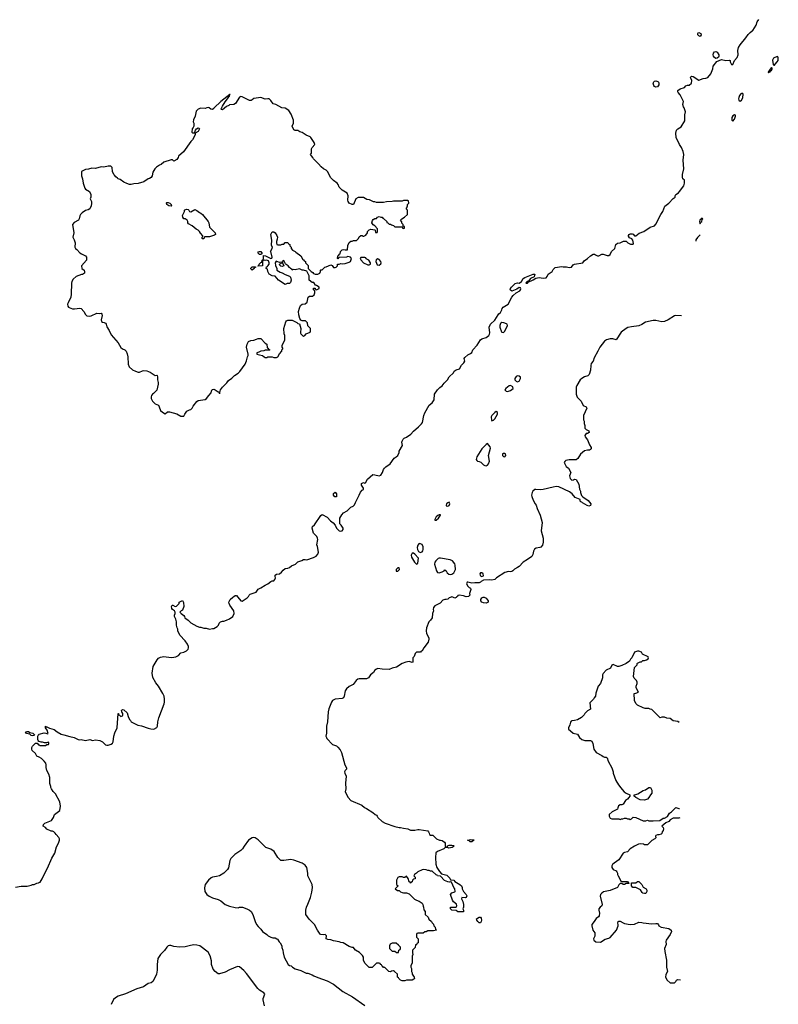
# Model space of a CAD drawing. Header units: inches. Extents: x 2347120 to 2490770, y 707513 to 877705.
# Tile 104 of 132: x 2479729 to 2490365, y 764289 to 778102. Entities that reach past the tile are written whole.
import ezdxf

# ---------------------------------------------------------------- set-up
doc = ezdxf.new("R2010")
doc.units = ezdxf.units.IN
doc.header["$MEASUREMENT"] = 0
for name, color, linetype in [('C4776', 7, 'Continuous'), ('C4786', 7, 'Continuous'), ('C4787', 7, 'Continuous'), ('C4797', 7, 'Continuous')]:
    doc.layers.add(name, color=color, linetype=linetype)

msp = doc.modelspace()

# ---------------------------------------------------------------- linework, layer by layer
at = {"layer": 'C4776', "color": 5, "elevation": 60}
msp.add_lwpolyline([(2479910, 768055), (2479890, 768058), (2479870, 768078), (2479826, 768090), (2479808, 768110), (2479830, 768118), (2479850, 768116), (2479870, 768102), (2479914, 768094), (2479938, 768070), (2479930, 768062)], close=True, dxfattribs=at)
for points in [[(2480000, 767977), (2479998, 767978), (2479989, 767989), (2479985, 768005), (2479984, 768050), (2479992, 768068), (2480000, 768075)], [(2480000, 767754), (2479968, 767770), (2479948, 767810), (2479902, 767850), (2479898, 767870), (2479898, 767890), (2479906, 767910), (2479948, 767952), (2479972, 767952), (2479994, 767930), (2480000, 767927)], [(2479670, 765931), (2479750, 765946), (2479833, 765947), (2479890, 765962), (2479910, 765972), (2479930, 765972), (2479969, 765991), (2479990, 765992), (2480000, 765997)]]:
    msp.add_lwpolyline(points, dxfattribs=at)
at = {"layer": 'C4786', "color": 5}
for points, elevation in [([(2480000, 768075), (2480003, 768077), (2480070, 768099), (2480095, 768095), (2480116, 768084), (2480126, 768090), (2480113, 768133), (2480089, 768170), (2480090, 768192), (2480102, 768182), (2480110, 768182), (2480144, 768164), (2480210, 768146), (2480252, 768110), (2480310, 768081), (2480348, 768068), (2480430, 768044), (2480493, 768033), (2480550, 768006), (2480570, 768001), (2480590, 768003), (2480650, 767991), (2480710, 768005), (2480750, 767992), (2480790, 767998), (2480850, 767991), (2480890, 767971), (2480930, 767931), (2480950, 767926), (2480970, 767926), (2481010, 767938), (2481030, 767952), (2481039, 767970), (2481049, 768051), (2481061, 768099), (2481095, 768170), (2481108, 768370), (2481112, 768370), (2481114, 768350), (2481130, 768345), (2481148, 768328), (2481170, 768336), (2481176, 768350), (2481175, 768370), (2481161, 768390), (2481157, 768410), (2481170, 768426), (2481190, 768419), (2481236, 768376), (2481250, 768326), (2481270, 768287), (2481284, 768270), (2481290, 768252), (2481385, 768205), (2481437, 768197), (2481530, 768161), (2481568, 768152), (2481610, 768151), (2481650, 768171), (2481661, 768190), (2481665, 768250), (2481680, 768310), (2481754, 768506), (2481760, 768530), (2481760, 768570), (2481753, 768613), (2481737, 768650), (2481674, 768750), (2481637, 768797), (2481596, 768876), (2481585, 768935), (2481602, 769030), (2481658, 769122), (2481677, 769143), (2481702, 769158), (2481750, 769168), (2481850, 769155), (2481890, 769157), (2481916, 769164), (2481956, 769184), (2481990, 769219), (2482030, 769231), (2482069, 769250), (2482089, 769270), (2482095, 769290), (2482095, 769310), (2482083, 769343), (2482050, 769388), (2481975, 769470), (2481948, 769530), (2481948, 769550), (2481938, 769570), (2481929, 769610), (2481927, 769653), (2481918, 769690), (2481898, 769730), (2481898, 769750), (2481908, 769770), (2481908, 769790), (2481898, 769810), (2481870, 769828), (2481862, 769842), (2481858, 769870), (2481866, 769890), (2481874, 769890), (2481910, 769872), (2481927, 769873), (2481966, 769910), (2481966, 769930), (2482012, 769952), (2482024, 769924), (2482031, 769869), (2482010, 769818), (2481992, 769808), (2481974, 769790), (2481992, 769770), (2482030, 769742), (2482038, 769730), (2482042, 769710), (2482090, 769678), (2482130, 769643), (2482210, 769596), (2482250, 769578), (2482270, 769578), (2482310, 769565), (2482344, 769564), (2482390, 769552), (2482430, 769562), (2482450, 769562), (2482498, 769590), (2482514, 769606), (2482525, 769635), (2482545, 769655), (2482570, 769666), (2482590, 769666), (2482630, 769678), (2482670, 769698), (2482715, 769730), (2482734, 769770), (2482729, 769810), (2482673, 769890), (2482664, 769910), (2482662, 769930), (2482678, 769970), (2482715, 770000)], 60), ([(2485779, 770000), (2485752, 769990), (2485730, 769975), (2485710, 769969), (2485690, 769969), (2485662, 769958), (2485623, 769917), (2485550, 769877), (2485530, 769855), (2485527, 769830), (2485531, 769810), (2485517, 769770), (2485511, 769710), (2485490, 769678), (2485466, 769654), (2485431, 769569), (2485427, 769530), (2485431, 769490), (2485463, 769430), (2485467, 769410), (2485456, 769370), (2485394, 769290), (2485370, 769249), (2485358, 769242), (2485350, 769229), (2485292, 769228), (2485272, 769210), (2485258, 769170), (2485241, 769150), (2485242, 769090), (2485230, 769085), (2485190, 769096), (2485142, 769090), (2485090, 769069), (2485010, 769019), (2484950, 769004), (2484910, 768987), (2484811, 768991), (2484750, 768999), (2484730, 768993), (2484710, 768975), (2484690, 768944), (2484645, 768910), (2484618, 768870), (2484590, 768857), (2484490, 768855), (2484470, 768849), (2484446, 768834), (2484404, 768776), (2484350, 768747), (2484310, 768716), (2484293, 768687), (2484279, 768610), (2484271, 768589), (2484250, 768581), (2484150, 768572), (2484115, 768550), (2484102, 768530), (2484065, 768435), (2484053, 768390), (2484043, 768250), (2484029, 768190), (2484029, 768091), (2484023, 768050), (2484028, 768030), (2484037, 768017), (2484116, 767936), (2484170, 767916), (2484190, 767898), (2484220, 767860), (2484240, 767820), (2484286, 767650), (2484312, 767608), (2484312, 767590), (2484291, 767569), (2484285, 767550), (2484287, 767530), (2484306, 767490), (2484296, 767390), (2484302, 767310), (2484292, 767270), (2484332, 767190), (2484372, 767150), (2484525, 767085), (2484562, 767050), (2484590, 767038), (2484680, 766980), (2484711, 766951), (2484730, 766942), (2484742, 766930), (2484752, 766910), (2484810, 766852), (2484854, 766830), (2484990, 766785), (2485050, 766771), (2485070, 766771), (2485110, 766758), (2485171, 766751), (2485210, 766732), (2485270, 766731), (2485310, 766742), (2485330, 766742), (2485450, 766722), (2485462, 766710), (2485472, 766690), (2485474, 766670), (2485490, 766662), (2485520, 766660), (2485574, 766610), (2485613, 766593), (2485627, 766593), (2485650, 766585), (2485684, 766564), (2485694, 766550), (2485694, 766510), (2485698, 766498), (2485710, 766494), (2485722, 766498), (2485727, 766513), (2485750, 766522), (2485790, 766522), (2485810, 766518), (2485822, 766510), (2485794, 766490), (2485770, 766484), (2485742, 766482), (2485727, 766487), (2485693, 766487), (2485674, 766470), (2485587, 766433), (2485565, 766415), (2485558, 766350), (2485564, 766256), (2485578, 766210), (2485614, 766154), (2485642, 766122), (2485719, 766099), (2485758, 766058), (2485770, 766034), (2485814, 766030), (2485832, 766012), (2485902, 765970), (2485922, 765950), (2485931, 765930), (2485932, 765910), (2485950, 765874), (2485991, 765831), (2485998, 765810), (2485990, 765786), (2485978, 765782), (2485930, 765786), (2485922, 765770), (2485941, 765730), (2485951, 765690), (2485951, 765650), (2485942, 765630), (2485952, 765610), (2485953, 765587), (2485870, 765588), (2485847, 765607), (2485790, 765608), (2485770, 765628), (2485770, 765652), (2485847, 765653), (2485858, 765670), (2485855, 765695), (2485810, 765728), (2485795, 765750), (2485769, 765829), (2485789, 765851), (2485830, 765865), (2485834, 765870), (2485829, 765910), (2485815, 765930), (2485803, 765963), (2485782, 766002), (2485767, 766007), (2485757, 766003), (2485731, 766009), (2485687, 766027), (2485630, 766086), (2485586, 766090), (2485582, 766102), (2485570, 766106), (2485510, 766158), (2485490, 766158), (2485470, 766168), (2485450, 766168), (2485430, 766178), (2485390, 766182), (2485370, 766178), (2485310, 766148), (2485291, 766129), (2485262, 766110), (2485254, 766090), (2485272, 766072), (2485272, 766050), (2485250, 766046), (2485234, 766030), (2485230, 766006), (2485218, 766002), (2485212, 765988), (2485206, 765990), (2485202, 766002), (2485190, 766006), (2485176, 766056), (2485150, 766086), (2485130, 766066), (2485110, 766068), (2485090, 766078), (2485050, 766078), (2485030, 766066), (2485014, 766030), (2485014, 765970), (2485034, 765950), (2484992, 765910), (2485027, 765887), (2485050, 765885), (2485070, 765866), (2485090, 765856), (2485110, 765851), (2485151, 765851), (2485190, 765838), (2485266, 765766), (2485291, 765751), (2485330, 765738), (2485374, 765710), (2485382, 765690), (2485384, 765664), (2485392, 765650), (2485393, 765613), (2485412, 765590), (2485414, 765550), (2485454, 765510), (2485465, 765485), (2485502, 765450), (2485512, 765432), (2485530, 765414), (2485534, 765390), (2485554, 765370), (2485558, 765338), (2485574, 765330), (2485530, 765318), (2485450, 765318), (2485430, 765306), (2485410, 765306), (2485387, 765287), (2485310, 765286), (2485298, 765282), (2485294, 765270), (2485294, 765230), (2485314, 765210), (2485314, 765150), (2485298, 765142), (2485290, 765126), (2485278, 765122), (2485272, 765088), (2485234, 765050), (2485234, 765010), (2485242, 764990), (2485233, 764967), (2485232, 764870), (2485214, 764830), (2485214, 764810), (2485222, 764790), (2485222, 764750), (2485231, 764731), (2485232, 764710), (2485258, 764670), (2485262, 764650), (2485257, 764643), (2485230, 764629), (2485150, 764628), (2485130, 764618), (2485090, 764618), (2485066, 764630), (2485046, 764650), (2485042, 764662), (2485026, 764670), (2485026, 764710), (2484986, 764750), (2484970, 764758), (2484944, 764756), (2484930, 764746), (2484906, 764750), (2484850, 764806), (2484830, 764806), (2484822, 764822), (2484810, 764826), (2484802, 764842), (2484787, 764847), (2484782, 764862), (2484770, 764866), (2484730, 764866), (2484670, 764806), (2484630, 764808), (2484570, 764866), (2484549, 764909), (2484548, 764950), (2484535, 764975), (2484494, 765014), (2484438, 765050), (2484418, 765070), (2484410, 765086), (2484390, 765088), (2484350, 765102), (2484266, 765150), (2484230, 765158), (2484210, 765168), (2484130, 765178), (2484090, 765195), (2484050, 765198), (2484026, 765210), (2484028, 765250), (2484010, 765268), (2483990, 765262), (2483948, 765270), (2483930, 765288), (2483902, 765330), (2483862, 765410), (2483786, 765486), (2483742, 765550), (2483739, 765610), (2483749, 765650), (2483770, 765692), (2483806, 765790), (2483824, 765864), (2483834, 765930), (2483829, 765970), (2483768, 766090), (2483769, 766130), (2483755, 766210), (2483730, 766239), (2483690, 766269), (2483570, 766313), (2483530, 766321), (2483430, 766309), (2483389, 766309), (2483350, 766348), (2483295, 766435), (2483250, 766464), (2483182, 766490), (2483070, 766599), (2483030, 766625), (2483010, 766629), (2482990, 766625), (2482938, 766590), (2482876, 766510), (2482851, 766469), (2482830, 766449), (2482746, 766390), (2482687, 766333), (2482674, 766306), (2482654, 766206), (2482640, 766180), (2482591, 766130), (2482528, 766092), (2482490, 766081), (2482430, 766073), (2482415, 766065), (2482375, 766030), (2482330, 765970), (2482321, 765921), (2482324, 765870), (2482351, 765831), (2482385, 765805), (2482430, 765783), (2482510, 765761), (2482550, 765741), (2482611, 765691), (2482670, 765667), (2482750, 765646), (2482790, 765645), (2482811, 765651), (2482851, 765651), (2482914, 765630), (2482950, 765612), (2482972, 765590), (2482998, 765550), (2483031, 765450), (2483051, 765411), (2483070, 765382), (2483110, 765342), (2483131, 765311), (2483192, 765270), (2483211, 765251), (2483250, 765231), (2483276, 765224), (2483310, 765222), (2483334, 765210), (2483344, 765204), (2483366, 765166), (2483382, 765150), (2483402, 765110), (2483405, 765085), (2483418, 765050), (2483421, 765010), (2483436, 764950), (2483491, 764850), (2483510, 764836), (2483534, 764830), (2483552, 764810), (2483590, 764785), (2483670, 764762), (2483746, 764726), (2483770, 764725), (2483830, 764705), (2483851, 764691), (2483910, 764666), (2484041, 764621), (2484130, 764571), (2484259, 764470), (2484393, 764393), (2484570, 764275)], 60), ([(2482789, 770000), (2482830, 769951), (2482850, 769945), (2482918, 769990), (2482928, 770000)], 60), ([(2485855, 770000), (2485850, 769995), (2485831, 769989), (2485801, 770000)], 60), ([(2486241, 770000), (2486250, 769998), (2486270, 769985), (2486299, 769950), (2486299, 769930), (2486290, 769925), (2486270, 769916), (2486230, 769922), (2486210, 769931), (2486196, 769950), (2486194, 769970), (2486207, 769993), (2486225, 770000)], 60), ([(2488976, 768241), (2488957, 768257), (2488890, 768264), (2488850, 768301), (2488803, 768303), (2488770, 768318), (2488730, 768318), (2488708, 768308), (2488590, 768426), (2488568, 768428), (2488550, 768438), (2488500, 768440), (2488469, 768449), (2488390, 768488), (2488368, 768510), (2488348, 768550), (2488346, 768650), (2488370, 768652), (2488406, 768670), (2488374, 768730), (2488374, 768750), (2488388, 768790), (2488388, 768810), (2488378, 768830), (2488345, 768865), (2488335, 768890), (2488348, 769012), (2488386, 769050), (2488386, 769070), (2488390, 769074), (2488428, 769092), (2488447, 769093), (2488468, 769112), (2488487, 769113), (2488516, 769124), (2488542, 769138), (2488546, 769150), (2488542, 769162), (2488463, 769203), (2488448, 769228), (2488410, 769242), (2488390, 769242), (2488350, 769228), (2488312, 769150), (2488292, 769130), (2488277, 769103), (2488232, 769070), (2488170, 769042), (2488130, 769028), (2488110, 769026), (2488050, 769058), (2488030, 769046), (2488013, 769007), (2487950, 768979), (2487911, 768930), (2487901, 768910), (2487902, 768870), (2487871, 768789), (2487838, 768750), (2487805, 768655), (2487802, 768610), (2487782, 768590), (2487772, 768570), (2487723, 768517), (2487731, 768429), (2487690, 768408), (2487652, 768370), (2487642, 768350), (2487605, 768315), (2487550, 768282), (2487510, 768269), (2487470, 768268), (2487460, 768260), (2487450, 768246), (2487442, 768210), (2487422, 768170), (2487425, 768150), (2487450, 768125), (2487490, 768091), (2487550, 768078), (2487578, 768030), (2487610, 768005), (2487651, 767991), (2487730, 767991), (2487750, 767982), (2487766, 767950), (2487781, 767870), (2487810, 767822), (2487890, 767782), (2487910, 767765), (2487930, 767758), (2487950, 767758), (2487965, 767745), (2487980, 767700), (2488032, 767608), (2488051, 767550), (2488051, 767530), (2488085, 767430), (2488126, 767366), (2488145, 767345), (2488151, 767331), (2488202, 767270), (2488231, 767251), (2488282, 767230), (2488285, 767210), (2488271, 767190), (2488251, 767169), (2488222, 767150), (2488190, 767098), (2488171, 767089), (2488150, 767088), (2488125, 767075), (2488113, 767047), (2488110, 767026), (2488034, 766990), (2487994, 766950), (2487992, 766930), (2488010, 766902), (2488030, 766892), (2488130, 766892), (2488150, 766882), (2488168, 766892), (2488187, 766893), (2488210, 766902), (2488230, 766902), (2488250, 766892), (2488272, 766892), (2488290, 766882), (2488306, 766890), (2488330, 766914), (2488370, 766912), (2488470, 766865), (2488510, 766865), (2488530, 766871), (2488550, 766865), (2488610, 766862), (2488706, 766870), (2488750, 766902), (2488770, 766902), (2488810, 766922), (2488838, 766970), (2488866, 766990), (2488928, 767052), (2488970, 767034), (2488982, 767034)], 80), ([(2480000, 767927), (2480010, 767922), (2480090, 767922), (2480110, 767934), (2480130, 767934), (2480136, 767944), (2480136, 767956), (2480130, 767966), (2480104, 767956), (2480076, 767956), (2480050, 767968), (2480028, 767968), (2480000, 767977)], 60), ([(2480000, 765997), (2480015, 766005), (2480042, 766050), (2480089, 766150), (2480120, 766200), (2480180, 766340), (2480221, 766410), (2480243, 766497), (2480274, 766550), (2480288, 766590), (2480288, 766610), (2480278, 766630), (2480238, 766670), (2480228, 766688), (2480208, 766708), (2480190, 766718), (2480170, 766718), (2480110, 766748), (2480088, 766770), (2480058, 766790), (2480062, 766810), (2480082, 766830), (2480174, 766870), (2480202, 766910), (2480215, 766950), (2480289, 767010), (2480299, 767070), (2480293, 767130), (2480230, 767242), (2480197, 767277), (2480175, 767310), (2480167, 767333), (2480167, 767347), (2480149, 767389), (2480149, 767470), (2480136, 767516), (2480109, 767570), (2480099, 767610), (2480099, 767650), (2480094, 767670), (2480070, 767702), (2480036, 767736), (2480000, 767754)], 60), ([(2488983, 766906), (2488970, 766901), (2488890, 766899), (2488850, 766876), (2488830, 766856), (2488786, 766834), (2488732, 766790), (2488750, 766772), (2488755, 766750), (2488751, 766729), (2488738, 766710), (2488730, 766686), (2488722, 766678), (2488690, 766668), (2488670, 766668), (2488650, 766658), (2488645, 766650), (2488650, 766626), (2488634, 766610), (2488592, 766588), (2488530, 766526), (2488490, 766526), (2488476, 766536), (2488430, 766542), (2488403, 766537), (2488350, 766508), (2488290, 766469), (2488253, 766427), (2488210, 766419), (2488191, 766409), (2488130, 766318), (2488062, 766270), (2488042, 766250), (2488032, 766230), (2488032, 766210), (2488050, 766182), (2488090, 766162), (2488102, 766150), (2488111, 766131), (2488111, 766110), (2488118, 766090), (2488140, 766060), (2488158, 766018), (2488170, 766014), (2488250, 766012), (2488258, 765998), (2488274, 765990), (2488270, 765986), (2488230, 765986), (2488210, 765969), (2488189, 765969), (2488170, 765986), (2488150, 765986), (2488130, 765966), (2488110, 765929), (2488010, 765885), (2487915, 765865), (2487890, 765849), (2487871, 765830), (2487866, 765806), (2487895, 765690), (2487891, 765669), (2487866, 765650), (2487851, 765630), (2487847, 765610), (2487857, 765570), (2487854, 765530), (2487843, 765517), (2487810, 765495), (2487784, 765450), (2487751, 765410), (2487751, 765390), (2487767, 765330), (2487795, 765290), (2487793, 765247), (2487776, 765210), (2487778, 765190), (2487808, 765168), (2487870, 765161), (2487938, 765202), (2487990, 765216), (2488010, 765226), (2488096, 765330), (2488119, 765390), (2488122, 765410), (2488115, 765430), (2488122, 765450), (2488130, 765458), (2488150, 765458), (2488190, 765431), (2488210, 765425), (2488290, 765411), (2488350, 765415), (2488410, 765441), (2488450, 765439), (2488470, 765431), (2488590, 765418), (2488650, 765425), (2488670, 765422), (2488685, 765405), (2488692, 765390), (2488722, 765370), (2488830, 765351), (2488863, 765330), (2488867, 765310), (2488848, 765270), (2488794, 765190), (2488787, 765170), (2488791, 765129), (2488771, 765070), (2488772, 765028), (2488799, 764910), (2488799, 764810), (2488811, 764750), (2488790, 764706), (2488782, 764670), (2488807, 764627), (2488850, 764592), (2488908, 764592), (2488928, 764610), (2488938, 764630), (2488950, 764638), (2488994, 764633)], 80), ([(2483160, 764270), (2483141, 764350), (2483142, 764370), (2483164, 764430), (2483152, 764452), (2483089, 764489), (2483069, 764509), (2482910, 764721), (2482870, 764765), (2482810, 764814), (2482782, 764818), (2482670, 764774), (2482610, 764742), (2482530, 764715), (2482510, 764718), (2482470, 764749), (2482441, 764781), (2482419, 764850), (2482417, 764897), (2482399, 764970), (2482370, 765023), (2482253, 765110), (2482210, 765120), (2482170, 765123), (2482125, 765115), (2482050, 765094), (2481970, 765089), (2481890, 765099), (2481846, 765114), (2481830, 765115), (2481810, 765108), (2481790, 765089), (2481758, 765042), (2481702, 764990), (2481664, 764930), (2481654, 764850), (2481656, 764770), (2481647, 764710), (2481630, 764668), (2481595, 764610), (2481570, 764589), (2481530, 764582), (2481466, 764534), (2481370, 764505), (2481210, 764435), (2481110, 764403), (2481070, 764382), (2481044, 764356), (2481010, 764289)], 60)]:
    msp.add_lwpolyline(points, dxfattribs=dict(at, elevation=elevation))
for points, elevation in [([(2488490, 767154), (2488430, 767159), (2488368, 767190), (2488346, 767210), (2488346, 767230), (2488370, 767232), (2488397, 767243), (2488470, 767287), (2488501, 767299), (2488548, 767330), (2488572, 767332), (2488592, 767292), (2488592, 767250), (2488572, 767230), (2488551, 767189), (2488530, 767169)], 80), ([(2486070, 766567), (2486047, 766567), (2486030, 766582), (2486009, 766590), (2486050, 766600), (2486095, 766595), (2486098, 766590)], 60), ([(2488490, 765842), (2488466, 765850), (2488456, 765856), (2488435, 765895), (2488370, 765928), (2488326, 765930), (2488306, 765950), (2488307, 765993), (2488370, 765994), (2488390, 766014), (2488410, 766014), (2488454, 765970), (2488470, 765934), (2488512, 765910), (2488522, 765890), (2488522, 765870), (2488510, 765846)], 80), ([(2486170, 765433), (2486150, 765449), (2486137, 765470), (2486135, 765490), (2486170, 765511), (2486190, 765510), (2486198, 765498), (2486204, 765470), (2486201, 765450), (2486190, 765434)], 60), ([(2484950, 765148), (2484925, 765135), (2484914, 765110), (2484914, 765070), (2484950, 765034), (2484990, 765034), (2485010, 765014), (2485030, 765014), (2485042, 765018), (2485046, 765050), (2485062, 765058), (2485066, 765070), (2485066, 765090), (2485040, 765120), (2485007, 765147)], 60)]:
    msp.add_lwpolyline(points, close=True, dxfattribs=dict(at, elevation=elevation))
at = {"layer": 'C4787', "color": 5, "elevation": 60}
for points in [[(2482928, 770000), (2482938, 770010), (2482946, 770030), (2482958, 770042), (2483046, 770070), (2483070, 770111), (2483109, 770131), (2483170, 770171), (2483210, 770186), (2483250, 770221), (2483270, 770231), (2483290, 770232), (2483308, 770250), (2483315, 770270), (2483309, 770290), (2483309, 770311), (2483330, 770322), (2483372, 770328), (2483399, 770350), (2483421, 770379), (2483450, 770401), (2483490, 770407), (2483510, 770416), (2483541, 770439), (2483596, 770464), (2483630, 770498), (2483683, 770517), (2483706, 770530), (2483730, 770531), (2483755, 770525), (2483850, 770556), (2483884, 770576), (2483910, 770605), (2483918, 770630), (2483905, 770710), (2483897, 770737), (2483909, 770810), (2483905, 770830), (2483894, 770850), (2483850, 770898), (2483829, 770970), (2483835, 770990), (2483863, 771017), (2483950, 771146), (2483970, 771159), (2484041, 771121), (2484085, 771070), (2484122, 771042), (2484151, 771011), (2484172, 770970), (2484210, 770932), (2484230, 770925), (2484250, 770932), (2484262, 770950), (2484262, 770970), (2484238, 771010), (2484218, 771030), (2484218, 771110), (2484245, 771155), (2484270, 771182), (2484318, 771210), (2484370, 771262), (2484403, 771277), (2484423, 771297), (2484435, 771330), (2484489, 771431), (2484505, 771475), (2484530, 771502), (2484547, 771513), (2484548, 771530), (2484522, 771570), (2484523, 771597), (2484550, 771611), (2484570, 771602), (2484575, 771605), (2484603, 771657), (2484680, 771720), (2484710, 771718), (2484770, 771701), (2484790, 771711), (2484815, 771750), (2484828, 771790), (2484842, 771810), (2484862, 771830), (2484922, 771870), (2484979, 771950), (2485009, 771970), (2485029, 771990), (2485049, 772031), (2485049, 772050), (2485094, 772130), (2485086, 772174), (2485089, 772191), (2485103, 772217), (2485118, 772230), (2485150, 772246), (2485212, 772288), (2485250, 772331), (2485322, 772390), (2485362, 772430), (2485375, 772450), (2485397, 772550), (2485410, 772586), (2485470, 772692), (2485512, 772728), (2485541, 772770), (2485544, 772850), (2485589, 772911), (2485619, 772941), (2485650, 772966), (2485679, 773001), (2485729, 773050), (2485750, 773092), (2485809, 773150), (2485822, 773170), (2485850, 773191), (2485895, 773205), (2485923, 773257), (2485958, 773290), (2485968, 773310), (2485962, 773350), (2485970, 773362), (2486010, 773402), (2486050, 773418), (2486066, 773434), (2486084, 773470), (2486143, 773537), (2486188, 773610), (2486210, 773625), (2486270, 773643), (2486305, 773670), (2486316, 773690), (2486319, 773710), (2486313, 773790), (2486329, 773831), (2486392, 773888), (2486437, 773963), (2486445, 773975), (2486470, 773992), (2486489, 774030), (2486494, 774050), (2486509, 774071), (2486578, 774110), (2486629, 774210), (2486646, 774234), (2486689, 774270), (2486741, 774299), (2486749, 774310), (2486753, 774327), (2486750, 774338), (2486730, 774345), (2486697, 774323), (2486630, 774295), (2486606, 774310), (2486609, 774330), (2486624, 774350), (2486670, 774398), (2486677, 774403), (2486709, 774411), (2486730, 774406), (2486764, 774430), (2486790, 774470), (2486810, 774487), (2486930, 774533), (2486951, 774530), (2486944, 774496), (2486890, 774469), (2486871, 774450), (2486865, 774435), (2486842, 774430), (2486825, 774410), (2486830, 774406), (2486850, 774406), (2486860, 774420), (2486930, 774451), (2486965, 774475), (2487010, 774487), (2487070, 774478), (2487110, 774482), (2487123, 774497), (2487138, 774530), (2487193, 774567), (2487210, 774598), (2487236, 774624), (2487330, 774641), (2487350, 774636), (2487395, 774635), (2487435, 774625), (2487466, 774630), (2487490, 774662), (2487510, 774672), (2487626, 774690), (2487643, 774717), (2487690, 774751), (2487730, 774791), (2487770, 774812), (2487790, 774812), (2487802, 774802), (2487831, 774791), (2487850, 774791), (2487889, 774811), (2487910, 774811), (2487968, 774792), (2487990, 774792), (2488008, 774810), (2488028, 774850), (2488075, 774890), (2488089, 774950), (2488110, 774966), (2488150, 774971), (2488193, 774993), (2488230, 774994), (2488254, 774970), (2488291, 774951), (2488330, 774952), (2488336, 774964), (2488326, 775010), (2488310, 775029), (2488281, 775041), (2488263, 775063), (2488261, 775070), (2488274, 775090), (2488290, 775096), (2488316, 775096), (2488331, 775091), (2488350, 775071), (2488370, 775071), (2488415, 775105), (2488478, 775130), (2488570, 775191), (2488630, 775212), (2488650, 775232), (2488717, 775370), (2488745, 775410), (2488773, 775487), (2488830, 775527), (2488890, 775592), (2488918, 775610), (2488918, 775630), (2488928, 775650), (2488968, 775672), (2488978, 775690), (2489042, 775770), (2489049, 775810), (2489048, 775850), (2489029, 775869), (2489022, 775890), (2489022, 775930), (2489039, 776010), (2489033, 776130), (2489041, 776210), (2489032, 776252), (2489008, 776308), (2488981, 776350), (2488932, 776450), (2488930, 776510), (2488938, 776550), (2488957, 776570), (2489003, 776597), (2489055, 776685), (2489054, 776766), (2489062, 776810), (2489056, 776836), (2489048, 776850), (2489047, 776867), (2489038, 776878), (2489029, 776910), (2489035, 776955), (2488989, 777049), (2488960, 777080), (2488955, 777090), (2488955, 777110), (2488987, 777133), (2489048, 777150), (2489070, 777176), (2489090, 777183), (2489117, 777183), (2489149, 777210), (2489153, 777250), (2489132, 777290), (2489138, 777302), (2489149, 777310), (2489170, 777306), (2489250, 777252), (2489310, 777276), (2489350, 777281), (2489378, 777290), (2489418, 777342), (2489445, 777410), (2489454, 777450), (2489504, 777516), (2489570, 777541), (2489630, 777527), (2489675, 777535), (2489691, 777530), (2489692, 777510), (2489710, 777474), (2489730, 777474), (2489752, 777528), (2489789, 777571), (2489802, 777610), (2489799, 777670), (2489805, 777710), (2489830, 777751), (2489910, 777846), (2489944, 777896), (2489970, 777923), (2490000, 777944)], [(2489269, 775083), (2489230, 775046), (2489210, 775012), (2489210, 774996)], [(2489007, 773949), (2488930, 773952), (2488910, 773948), (2488821, 773890), (2488770, 773870), (2488730, 773865), (2488650, 773883), (2488610, 773881), (2488503, 773857), (2488450, 773826), (2488410, 773808), (2488305, 773795), (2488257, 773783), (2488230, 773770), (2488160, 773720), (2488091, 773609), (2488045, 773625), (2488010, 773627), (2487956, 773610), (2487930, 773590), (2487862, 773510), (2487835, 773450), (2487783, 773357), (2487770, 773310), (2487743, 773277), (2487736, 773250), (2487734, 773186), (2487714, 773126), (2487694, 773106), (2487647, 773090), (2487611, 773070), (2487588, 773050), (2487539, 772970), (2487531, 772949), (2487531, 772850), (2487546, 772806), (2487603, 772750), (2487630, 772691), (2487672, 772670), (2487682, 772650), (2487632, 772550), (2487632, 772490), (2487642, 772470), (2487644, 772436), (2487651, 772410), (2487652, 772370), (2487670, 772352), (2487710, 772332), (2487711, 772310), (2487690, 772298), (2487670, 772298), (2487652, 772270), (2487658, 772250), (2487691, 772210), (2487717, 772137), (2487740, 772100), (2487740, 772080), (2487734, 772070), (2487717, 772063), (2487690, 772064), (2487650, 772053), (2487618, 772030), (2487591, 772009), (2487554, 771946), (2487530, 771929), (2487432, 771928), (2487384, 771916), (2487370, 771906), (2487362, 771890), (2487390, 771834), (2487422, 771810), (2487454, 771750), (2487437, 771703), (2487446, 771666), (2487470, 771643), (2487493, 771647), (2487510, 771658), (2487530, 771651), (2487567, 771587), (2487576, 771516), (2487591, 771490), (2487591, 771470), (2487606, 771426), (2487626, 771406), (2487698, 771358), (2487735, 771310), (2487733, 771287), (2487710, 771279), (2487685, 771285), (2487622, 771322), (2487610, 771335), (2487598, 771338), (2487588, 771348), (2487586, 771370), (2487519, 771399), (2487474, 771450), (2487437, 771477), (2487290, 771549), (2487250, 771553), (2487210, 771546), (2487070, 771510), (2487027, 771507), (2486967, 771513), (2486951, 771509), (2486922, 771490), (2486912, 771468), (2486906, 771430), (2486910, 771414), (2486930, 771362), (2486956, 771310), (2486971, 771290), (2486984, 771244), (2487025, 771150), (2487055, 771050), (2487038, 770930), (2487068, 770828), (2487070, 770770), (2487060, 770730), (2487036, 770704), (2487023, 770697), (2486971, 770689), (2486948, 770672), (2486934, 770646), (2486923, 770597), (2486911, 770569), (2486850, 770529), (2486786, 770494), (2486731, 770430), (2486710, 770415), (2486666, 770394), (2486645, 770370), (2486630, 770361), (2486610, 770357), (2486580, 770360), (2486530, 770349), (2486412, 770270), (2486390, 770249), (2486350, 770239), (2486310, 770244), (2486230, 770238), (2486200, 770220), (2486191, 770209), (2486170, 770202), (2486110, 770204), (2486070, 770199), (2486013, 770213), (2486002, 770210), (2485995, 770190), (2486010, 770156), (2486030, 770136), (2486048, 770128), (2486056, 770110), (2486036, 770050), (2486038, 770030), (2486022, 770010), (2485990, 770005), (2485950, 770019), (2485890, 770028), (2485870, 770026), (2485865, 770010), (2485855, 770000)], [(2482715, 770000), (2482730, 770012), (2482750, 770022), (2482770, 770022), (2482789, 770000)], [(2485801, 770000), (2485790, 770004), (2485779, 770000)], [(2486225, 770000), (2486230, 770002), (2486241, 770000)]]:
    msp.add_lwpolyline(points, dxfattribs=at)
at = {"layer": 'C4787', "color": 5}
for points, elevation in [([(2489270, 777868), (2489250, 777874), (2489239, 777890), (2489237, 777910), (2489243, 777917), (2489250, 777920), (2489279, 777910), (2489284, 777890)], 60), ([(2489490, 777557), (2489470, 777569), (2489457, 777590), (2489453, 777610), (2489455, 777630), (2489470, 777652), (2489490, 777656), (2489510, 777645), (2489530, 777610), (2489533, 777587), (2489526, 777574), (2489510, 777564)], 60), ([(2488650, 777155), (2488630, 777166), (2488620, 777180), (2488613, 777210), (2488620, 777230), (2488630, 777240), (2488650, 777244), (2488661, 777241), (2488675, 777235), (2488684, 777224), (2488690, 777210), (2488688, 777190), (2488670, 777161)], 60), ([(2482673, 777053), (2482547, 776953), (2482455, 776865), (2482450, 776855), (2482430, 776842), (2482410, 776846), (2482387, 776867), (2482370, 776868), (2482353, 776867), (2482330, 776858), (2482270, 776862), (2482230, 776848), (2482203, 776817), (2482191, 776749), (2482164, 776696), (2482162, 776670), (2482171, 776650), (2482172, 776610), (2482162, 776590), (2482145, 776570), (2482144, 776524), (2482153, 776513), (2482186, 776514), (2482186, 776526), (2482195, 776550), (2482209, 776571), (2482230, 776585), (2482242, 776582), (2482251, 776570), (2482230, 776535), (2482191, 776509), (2482190, 776488), (2482150, 776414), (2482128, 776392), (2482023, 776250), (2481955, 776185), (2481951, 776169), (2481930, 776139), (2481890, 776115), (2481870, 776138), (2481850, 776138), (2481750, 776102), (2481711, 776069), (2481690, 776062), (2481646, 776034), (2481622, 776010), (2481597, 775963), (2481585, 775910), (2481572, 775890), (2481550, 775875), (2481530, 775869), (2481470, 775829), (2481390, 775804), (2481330, 775799), (2481290, 775789), (2481270, 775789), (2481230, 775802), (2481190, 775822), (2481138, 775858), (2481109, 775869), (2481100, 775880), (2481076, 775896), (2481060, 775920), (2481048, 775930), (2481028, 775970), (2481027, 776027), (2481007, 776047), (2480970, 776048), (2480910, 776035), (2480870, 776039), (2480790, 776015), (2480740, 776020), (2480695, 776005), (2480650, 775998), (2480594, 775970), (2480594, 775910), (2480611, 775871), (2480618, 775810), (2480640, 775740), (2480650, 775725), (2480705, 775690), (2480725, 775650), (2480725, 775610), (2480718, 775590), (2480735, 775550), (2480737, 775523), (2480731, 775489), (2480710, 775448), (2480690, 775435), (2480650, 775424), (2480603, 775390), (2480583, 775370), (2480571, 775350), (2480562, 775310), (2480551, 775289), (2480490, 775255), (2480471, 775230), (2480487, 775110), (2480472, 775050), (2480490, 775014), (2480505, 774970), (2480502, 774910), (2480511, 774891), (2480530, 774878), (2480571, 774831), (2480595, 774815), (2480651, 774790), (2480665, 774770), (2480665, 774730), (2480596, 774650), (2480602, 774610), (2480631, 774590), (2480637, 774563), (2480636, 774544), (2480610, 774528), (2480593, 774527), (2480522, 774498), (2480480, 774460), (2480459, 774430), (2480454, 774406), (2480451, 774250), (2480445, 774210), (2480406, 774130), (2480401, 774110), (2480403, 774083), (2480411, 774071), (2480423, 774063), (2480470, 774047), (2480496, 774044), (2480570, 774057), (2480591, 774051), (2480626, 774010), (2480650, 773965), (2480670, 773947), (2480710, 773943), (2480730, 773947), (2480810, 773986), (2480850, 773978), (2480870, 773985), (2480881, 773970), (2480884, 773950), (2480871, 773890), (2480876, 773870), (2480890, 773859), (2480914, 773854), (2480930, 773845), (2480939, 773830), (2480951, 773791), (2480982, 773742), (2481010, 773681), (2481110, 773570), (2481145, 773505), (2481170, 773484), (2481201, 773470), (2481219, 773450), (2481234, 773414), (2481244, 773370), (2481251, 773270), (2481265, 773230), (2481311, 773190), (2481350, 773170), (2481390, 773157), (2481410, 773156), (2481450, 773176), (2481470, 773181), (2481510, 773176), (2481558, 773158), (2481630, 773112), (2481650, 773114), (2481654, 773110), (2481662, 773090), (2481662, 773050), (2481671, 773010), (2481671, 772989), (2481650, 772906), (2481604, 772856), (2481590, 772848), (2481578, 772830), (2481571, 772810), (2481571, 772790), (2481591, 772750), (2481630, 772715), (2481673, 772693), (2481686, 772670), (2481701, 772621), (2481730, 772596), (2481770, 772572), (2481800, 772600), (2481830, 772602), (2481931, 772571), (2481990, 772538), (2482030, 772542), (2482042, 772570), (2482070, 772612), (2482110, 772631), (2482130, 772632), (2482149, 772651), (2482160, 772680), (2482210, 772745), (2482230, 772758), (2482330, 772776), (2482349, 772790), (2482379, 772830), (2482414, 772866), (2482416, 772890), (2482428, 772912), (2482450, 772918), (2482470, 772910), (2482510, 772881), (2482519, 772879), (2482529, 772869), (2482530, 772854), (2482543, 772910), (2482570, 772946), (2482632, 773008), (2482658, 773042), (2482705, 773075), (2482738, 773110), (2482790, 773145), (2482813, 773167), (2482889, 773270), (2482910, 773314), (2482924, 773370), (2482934, 773390), (2482934, 773410), (2482909, 773510), (2482919, 773550), (2482935, 773585), (2482970, 773601), (2483010, 773606), (2483050, 773618), (2483070, 773631), (2483111, 773631), (2483170, 773562), (2483192, 773550), (2483198, 773498), (2483213, 773493), (2483218, 773478), (2483234, 773470), (2483230, 773466), (2483170, 773466), (2483150, 773458), (2483110, 773454), (2483082, 773438), (2483054, 773430), (2483054, 773410), (2483090, 773398), (2483132, 773392), (2483154, 773370), (2483170, 773362), (2483196, 773364), (2483210, 773374), (2483270, 773374), (2483290, 773362), (2483330, 773362), (2483350, 773374), (2483370, 773414), (2483406, 773450), (2483406, 773470), (2483416, 773484), (2483416, 773496), (2483408, 773510), (2483408, 773530), (2483446, 773610), (2483446, 773670), (2483436, 773696), (2483433, 773770), (2483458, 773862), (2483470, 773878), (2483490, 773886), (2483550, 773885), (2483616, 773856), (2483630, 773842), (2483653, 773833), (2483672, 773770), (2483672, 773750), (2483665, 773730), (2483665, 773705), (2483670, 773694), (2483704, 773664), (2483710, 773662), (2483726, 773670), (2483747, 773693), (2483802, 773718), (2483807, 773733), (2483808, 773770), (2483767, 773807), (2483766, 773850), (2483736, 773876), (2483690, 773878), (2483670, 773886), (2483658, 773910), (2483643, 773963), (2483638, 774010), (2483650, 774054), (2483668, 774090), (2483690, 774112), (2483730, 774114), (2483759, 774141), (2483775, 774210), (2483790, 774221), (2483835, 774225), (2483859, 774241), (2483868, 774270), (2483867, 774287), (2483862, 774302), (2483848, 774310), (2483850, 774334), (2483870, 774334), (2483878, 774318), (2483890, 774314), (2483926, 774330), (2483928, 774350), (2483890, 774375), (2483878, 774378), (2483853, 774413), (2483830, 774413), (2483789, 774450), (2483785, 774495), (2483788, 774510), (2483755, 774575), (2483710, 774589), (2483690, 774586), (2483650, 774608), (2483590, 774594), (2483562, 774598), (2483550, 774589), (2483542, 774602), (2483526, 774610), (2483522, 774622), (2483510, 774626), (2483495, 774650), (2483466, 774666), (2483456, 774676), (2483430, 774722), (2483412, 774710), (2483412, 774690), (2483431, 774649), (2483410, 774638), (2483390, 774646), (2483368, 774668), (2483370, 774674), (2483406, 774690), (2483398, 774698), (2483370, 774694), (2483325, 774715), (2483312, 774690), (2483313, 774653), (2483332, 774612), (2483334, 774590), (2483382, 774562), (2483411, 774551), (2483450, 774525), (2483510, 774505), (2483525, 774490), (2483536, 774450), (2483525, 774415), (2483510, 774402), (2483480, 774400), (2483450, 774388), (2483358, 774450), (2483310, 774506), (2483270, 774509), (2483228, 774530), (2483206, 774570), (2483202, 774602), (2483186, 774610), (2483187, 774633), (2483202, 774638), (2483206, 774650), (2483228, 774670), (2483228, 774690), (2483217, 774717), (2483190, 774729), (2483170, 774722), (2483154, 774726), (2483138, 774722), (2483134, 774710), (2483133, 774647), (2483070, 774646), (2483066, 774650), (2483082, 774658), (2483086, 774670), (2483110, 774694), (2483122, 774698), (2483128, 774730), (2483142, 774738), (2483146, 774750), (2483148, 774792), (2483174, 774790), (2483250, 774752), (2483266, 774754), (2483268, 774772), (2483256, 774830), (2483244, 774850), (2483269, 774890), (2483275, 774910), (2483263, 774923), (2483259, 774939), (2483262, 775010), (2483248, 775090), (2483270, 775127), (2483290, 775124), (2483311, 775111), (2483333, 775073), (2483341, 775050), (2483339, 775021), (2483327, 774990), (2483327, 774970), (2483334, 774950), (2483350, 774942), (2483390, 774942), (2483410, 774954), (2483430, 774954), (2483450, 774974), (2483490, 774974), (2483498, 774958), (2483514, 774950), (2483514, 774930), (2483534, 774910), (2483534, 774890), (2483554, 774870), (2483590, 774852), (2483600, 774840), (2483671, 774791), (2483698, 774738), (2483710, 774734), (2483718, 774718), (2483734, 774710), (2483734, 774690), (2483772, 774652), (2483774, 774610), (2483814, 774570), (2483837, 774557), (2483850, 774542), (2483873, 774533), (2483890, 774532), (2483907, 774533), (2483935, 774545), (2483946, 774570), (2483946, 774590), (2483950, 774594), (2483970, 774594), (2484008, 774632), (2484027, 774633), (2484090, 774662), (2484110, 774654), (2484130, 774625), (2484150, 774625), (2484166, 774630), (2484186, 774650), (2484186, 774670), (2484190, 774674), (2484210, 774674), (2484230, 774682), (2484250, 774678), (2484290, 774681), (2484350, 774698), (2484368, 774710), (2484379, 774750), (2484366, 774770), (2484330, 774778), (2484310, 774769), (2484210, 774766), (2484198, 774762), (2484190, 774746), (2484186, 774750), (2484188, 774790), (2484202, 774798), (2484210, 774814), (2484222, 774818), (2484228, 774852), (2484250, 774874), (2484270, 774878), (2484290, 774872), (2484326, 774874), (2484330, 774934), (2484350, 774974), (2484370, 774994), (2484390, 774994), (2484410, 775002), (2484450, 775002), (2484478, 775030), (2484490, 775054), (2484510, 775072), (2484530, 775072), (2484544, 775064), (2484556, 775064), (2484580, 775080), (2484606, 775110), (2484606, 775130), (2484630, 775154), (2484650, 775162), (2484710, 775154), (2484714, 775150), (2484718, 775118), (2484730, 775114), (2484742, 775118), (2484746, 775130), (2484746, 775170), (2484706, 775210), (2484683, 775223), (2484664, 775250), (2484675, 775285), (2484683, 775297), (2484710, 775314), (2484730, 775314), (2484747, 775333), (2484770, 775342), (2484793, 775333), (2484812, 775332), (2484818, 775318), (2484830, 775314), (2484874, 775270), (2484878, 775258), (2484890, 775254), (2484910, 775234), (2484930, 775234), (2484944, 775224), (2484970, 775214), (2484990, 775194), (2485094, 775194), (2485098, 775178), (2485110, 775174), (2485122, 775178), (2485126, 775190), (2485122, 775202), (2485106, 775206), (2485106, 775230), (2485088, 775248), (2485087, 775267), (2485068, 775290), (2485086, 775310), (2485126, 775330), (2485166, 775370), (2485166, 775430), (2485146, 775450), (2485156, 775464), (2485166, 775490), (2485166, 775510), (2485186, 775530), (2485182, 775562), (2485170, 775566), (2485110, 775566), (2485090, 775558), (2485010, 775558), (2484970, 775555), (2484950, 775549), (2484872, 775548), (2484830, 775538), (2484730, 775538), (2484707, 775547), (2484690, 775548), (2484634, 775574), (2484598, 775578), (2484550, 775608), (2484472, 775608), (2484442, 775590), (2484411, 775509), (2484390, 775509), (2484350, 775529), (2484335, 775550), (2484329, 775570), (2484335, 775630), (2484318, 775670), (2484249, 775709), (2484208, 775750), (2484195, 775790), (2484182, 775810), (2484130, 775848), (2484088, 775890), (2484050, 775966), (2484026, 775990), (2483986, 776010), (2483956, 776036), (2483920, 776080), (2483850, 776148), (2483838, 776170), (2483818, 776190), (2483808, 776210), (2483818, 776230), (2483818, 776290), (2483829, 776311), (2483868, 776350), (2483858, 776378), (2483809, 776450), (2483800, 776460), (2483743, 776483), (2483690, 776521), (2483658, 776530), (2483630, 776548), (2483590, 776548), (2483570, 776558), (2483549, 776610), (2483569, 776650), (2483569, 776690), (2483537, 776777), (2483502, 776830), (2483450, 776859), (2483406, 776866), (2483318, 776910), (2483283, 776923), (2483249, 776970), (2483226, 776990), (2483210, 776993), (2483169, 776989), (2483110, 777009), (2483010, 776998), (2482990, 776978), (2482974, 776970), (2482950, 776969), (2482850, 777018), (2482830, 777022), (2482810, 777015), (2482754, 776926), (2482730, 776914), (2482670, 776908), (2482661, 776899), (2482630, 776885), (2482570, 776839), (2482560, 776840), (2482549, 776849), (2482559, 776861), (2482570, 776890), (2482610, 776950), (2482644, 776990), (2482659, 777021), (2482672, 777030), (2482674, 777046), (2482678, 777050)], 80), ([(2489850, 777067), (2489840, 777060), (2489822, 777038), (2489810, 777010), (2489807, 776990), (2489812, 776972), (2489830, 776957), (2489850, 776970), (2489867, 777010), (2489872, 777052), (2489866, 777066)], 60), ([(2489750, 776769), (2489726, 776754), (2489716, 776730), (2489714, 776694), (2489722, 776682), (2489730, 776679), (2489752, 776708), (2489765, 776750), (2489764, 776764)], 60), ([(2481850, 775484), (2481818, 775490), (2481790, 775509), (2481786, 775534), (2481790, 775538), (2481810, 775539), (2481834, 775530), (2481854, 775510), (2481858, 775490)], 80), ([(2482126, 775406), (2482183, 775437), (2482210, 775427), (2482250, 775396), (2482270, 775386), (2482290, 775367), (2482370, 775270), (2482379, 775250), (2482391, 775190), (2482470, 775112), (2482472, 775090), (2482460, 775080), (2482390, 775055), (2482325, 775055), (2482314, 775050), (2482310, 775028), (2482290, 775026), (2482286, 775030), (2482288, 775050), (2482298, 775062), (2482298, 775070), (2482265, 775105), (2482249, 775130), (2482230, 775149), (2482203, 775163), (2482148, 775210), (2482096, 775236), (2482086, 775250), (2482086, 775270), (2482078, 775290), (2482050, 775308), (2482030, 775309), (2482015, 775330), (2482010, 775354), (2482038, 775410), (2482038, 775430), (2482044, 775436), (2482070, 775443), (2482090, 775439), (2482101, 775430), (2482111, 775411)], 80), ([(2489296, 775316), (2489267, 775290), (2489262, 775270), (2489263, 775243), (2489270, 775236), (2489281, 775259), (2489293, 775270), (2489300, 775300), (2489308, 775310)], 60), ([(2483110, 774808), (2483089, 774809), (2483069, 774829), (2483076, 774844), (2483089, 774851), (2483111, 774850), (2483125, 774830), (2483122, 774818)], 80), ([(2484570, 774766), (2484510, 774766), (2484502, 774750), (2484510, 774734), (2484550, 774692), (2484610, 774662), (2484630, 774662), (2484646, 774670), (2484648, 774690), (2484626, 774730), (2484588, 774748), (2484582, 774762)], 80), ([(2484750, 774745), (2484728, 774732), (2484721, 774710), (2484743, 774663), (2484770, 774658), (2484790, 774675), (2484795, 774690), (2484794, 774710), (2484770, 774736)], 80), ([(2482990, 774589), (2482970, 774606), (2482970, 774614), (2482990, 774634), (2483033, 774633), (2483033, 774627), (2483018, 774622), (2483014, 774610)], 80), ([(2486490, 773853), (2486474, 773846), (2486470, 773838), (2486461, 773810), (2486462, 773790), (2486485, 773725), (2486490, 773719), (2486510, 773715), (2486530, 773731), (2486569, 773810), (2486562, 773830), (2486554, 773834), (2486518, 773850)], 60), ([(2486710, 773104), (2486690, 773096), (2486671, 773070), (2486673, 773050), (2486680, 773040), (2486691, 773030), (2486710, 773022), (2486730, 773030), (2486751, 773070), (2486749, 773089), (2486730, 773103)], 60), ([(2486610, 772969), (2486593, 772967), (2486543, 772930), (2486531, 772910), (2486550, 772891), (2486570, 772885), (2486610, 772902), (2486646, 772930), (2486645, 772950)], 60), ([(2486410, 772604), (2486390, 772591), (2486350, 772550), (2486341, 772530), (2486342, 772482), (2486350, 772473), (2486370, 772483), (2486390, 772504), (2486428, 772570), (2486427, 772590)], 60), ([(2486290, 772156), (2486270, 772143), (2486210, 772082), (2486139, 771970), (2486128, 771930), (2486136, 771916), (2486148, 771908), (2486170, 771905), (2486195, 771895), (2486230, 771857), (2486250, 771847), (2486270, 771845), (2486290, 771854), (2486304, 771870), (2486317, 771910), (2486300, 771990), (2486329, 772090), (2486325, 772110)], 60), ([(2486530, 772015), (2486506, 772014), (2486500, 772010), (2486496, 771990), (2486510, 771973), (2486530, 771969), (2486546, 771990), (2486538, 772010)], 60), ([(2484170, 771406), (2484147, 771407), (2484128, 771430), (2484130, 771454), (2484150, 771472), (2484172, 771452)], 60), ([(2485750, 771332), (2485730, 771324), (2485715, 771310), (2485706, 771290), (2485710, 771280), (2485730, 771277), (2485750, 771289), (2485761, 771310)], 60), ([(2485610, 771158), (2485590, 771147), (2485570, 771127), (2485548, 771090), (2485550, 771083), (2485570, 771080), (2485603, 771110), (2485631, 771150), (2485630, 771158)], 60), ([(2485330, 770754), (2485309, 770731), (2485303, 770697), (2485304, 770670), (2485322, 770642), (2485350, 770629), (2485370, 770635), (2485381, 770650), (2485387, 770670), (2485386, 770706), (2485370, 770740), (2485350, 770751)], 60), ([(2485250, 770617), (2485230, 770616), (2485219, 770590), (2485224, 770564), (2485264, 770490), (2485290, 770464), (2485310, 770479), (2485320, 770550), (2485270, 770603)], 60), ([(2485630, 770550), (2485610, 770548), (2485598, 770542), (2485562, 770510), (2485549, 770490), (2485544, 770464), (2485572, 770372), (2485587, 770347), (2485610, 770344), (2485650, 770354), (2485679, 770370), (2485690, 770386), (2485710, 770371), (2485724, 770344), (2485745, 770325), (2485770, 770318), (2485790, 770322), (2485817, 770343), (2485839, 770390), (2485834, 770450), (2485828, 770470), (2485796, 770510), (2485765, 770525)], 60), ([(2485030, 770413), (2485008, 770390), (2485007, 770367), (2485030, 770367), (2485052, 770390), (2485049, 770410)], 60), ([(2486210, 770344), (2486190, 770341), (2486181, 770330), (2486183, 770310), (2486190, 770298), (2486210, 770291), (2486230, 770302), (2486229, 770330)], 60)]:
    msp.add_lwpolyline(points, close=True, dxfattribs=dict(at, elevation=elevation))
at = {"layer": 'C4797', "color": 5, "elevation": 60}
msp.add_lwpolyline([(2490000, 777944), (2490010, 777951), (2490057, 778023), (2490069, 778070), (2490090, 778103)], dxfattribs=at)
for points in [[(2490350, 777584), (2490300, 777560), (2490286, 777534), (2490293, 777473), (2490303, 777463), (2490310, 777464), (2490320, 777480), (2490351, 777510), (2490363, 777530), (2490365, 777565), (2490359, 777579)], [(2490270, 777429), (2490250, 777409), (2490224, 777364), (2490230, 777358), (2490234, 777366), (2490250, 777369), (2490256, 777384), (2490270, 777391), (2490280, 777410), (2490280, 777420)]]:
    msp.add_lwpolyline(points, close=True, dxfattribs=at)

doc.saveas('drawing.dxf')
